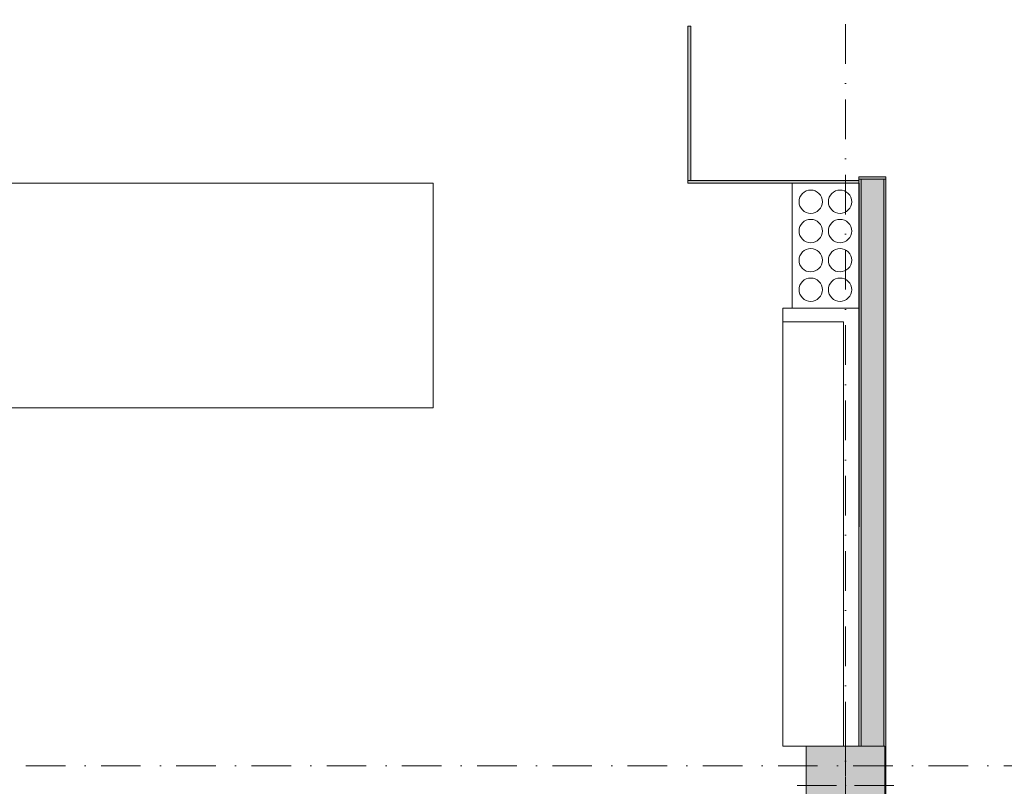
# Model space of a CAD drawing. Header units: millimetres. Extents: x -14761 to 157739, y -22400 to 107990.
# Tile 138 of 256: x 109640 to 118415, y 27393 to 34219. Entities that reach past the tile are written whole.
import ezdxf

# ---------------------------------------------------------------- set-up
doc = ezdxf.new("R2010")
doc.units = ezdxf.units.MM
doc.header["$MEASUREMENT"] = 0
doc.linetypes.add('Штриховая', pattern=[564.444447, 282.222223, -282.222223])
doc.linetypes.add('Штрихпунктирная', pattern=[670.277762, 352.777767, -176.388884, 0, -141.111112])
for name, color, linetype in [('Интерьер - конструкции мебели', 7, 'Continuous'), ('Интерьер - Мебель', 7, 'Continuous'), ('Интерьер - Оборудование', 7, 'Continuous'), ('Конструктив - Колонны', 7, 'Continuous'), ('Конструктив - Стены Блок 200 нов', 7, 'Continuous'), ('Элемент Модели - Зона', 7, 'Continuous'), ('Элемент Модели - Оси', 7, 'Continuous')]:
    doc.layers.add(name, color=color, linetype=linetype)

msp = doc.modelspace()

# ---------------------------------------------------------------- hatches: boundary and pattern name
at = {"layer": 'Интерьер - Мебель', "linetype": 'Continuous', "lineweight": 0, "true_color": 0x7f7f7f}
for points in [[(115595, 34162.6), (115595, 32787.6), (115620, 32787.6), (115620, 34162.6)], [(115595, 32787.6), (115595, 32762.6), (117120, 32762.6), (117120, 32787.6)]]:
    msp.add_hatch(color=8, dxfattribs=at).paths.add_polyline_path(points)
at = {"layer": 'Конструктив - Колонны', "linetype": 'Continuous', "lineweight": 0, "true_color": 0x000000}
msp.add_hatch(color=18, dxfattribs=at).paths.add_polyline_path([(116650, 27050), (117350, 27050), (117350, 27750), (116650, 27750)])
at = {"layer": 'Конструктив - Стены Блок 200 нов', "linetype": 'Continuous', "lineweight": 0, "true_color": 0x000000}
for points in [[(117120, 32820), (117120, 32800), (117140, 32800), (117360, 32800), (117360, 32820)], [(117340, 32825), (117140, 32825), (117140, 32820), (117340, 32820)], [(117140, 32800), (117120, 32800), (117120, 27750), (117140, 27750)], [(117140, 32800), (117140, 27750), (117340, 27750), (117340, 32800)], [(117350, 27050), (117340, 27050), (117340, 26950), (117350, 26950), (117350, 26250), (117340, 26250), (117340, 20150.1), (117360, 20150.1), (117360, 32800), (117340, 32800), (117340, 27750), (117350, 27750)]]:
    msp.add_hatch(color=18, dxfattribs=at).paths.add_polyline_path(points)

# ---------------------------------------------------------------- linework, layer by layer
at = {"layer": 'Интерьер - конструкции мебели', "color": 7, "linetype": 'Continuous', "lineweight": 15, "flags": 128}
for points in [[(109121.7, 32763.6), (109121.7, 30761.4), (113326.5, 30761.4), (113326.5, 32763.6)], [(117121.6, 31651), (116441.4, 31651), (116441.4, 31528.4), (116983.1, 31528.4), (116981.6, 27750), (117120, 27750)], [(116441.4, 27750), (116441.4, 31528.4), (116983.1, 31528.4), (116981.6, 27750)]]:
    msp.add_lwpolyline(points, close=True, dxfattribs=at)
at = {"layer": 'Интерьер - Мебель', "color": 7, "linetype": 'Continuous', "lineweight": 15, "flags": 128}
for points in [[(115595, 34162.6), (115620, 34162.6), (115620, 32787.6), (115595, 32787.6)], [(115595, 32787.6), (117120, 32787.6), (117120, 32762.6), (115595, 32762.6)], [(116523.4, 32763.6), (116523.4, 31651), (117121.6, 31651), (117121.6, 32763.6)]]:
    msp.add_lwpolyline(points, close=True, dxfattribs=at)
at = {"layer": 'Интерьер - Оборудование', "color": 7, "linetype": 'Continuous', "lineweight": 15}
msp.add_lwpolyline([(116523.4, 32763.6), (116523.4, 31651), (117121.6, 31651), (117121.6, 32763.6)], close=True, dxfattribs=at)
for points in [[(116586, 32598, 0.414214), (116690, 32494.1, 0.414214), (116793.9, 32598, 0.414214), (116690, 32702, 0.414214)], [(116847.1, 32598, 0.414214), (116951.1, 32494.1, 0.414214), (117054.9, 32598, 0.414214), (116951.1, 32702, 0.414214)], [(116586, 32336.9, 0.414214), (116690, 32233, 0.414214), (116793.9, 32336.9, 0.414214), (116690, 32440.9, 0.414214)], [(116847.1, 32336.9, 0.414214), (116951.1, 32233, 0.414214), (117054.9, 32336.9, 0.414214), (116951.1, 32440.9, 0.414214)], [(116586, 32077.1, 0.414214), (116690, 31973.2, 0.414214), (116793.9, 32077.1, 0.414214), (116690, 32181, 0.414214)], [(116847.1, 32077.1, 0.414214), (116951.1, 31973.2, 0.414214), (117054.9, 32077.1, 0.414214), (116951.1, 32181, 0.414214)], [(116586, 31814.8, 0.414214), (116690, 31710.9, 0.414214), (116793.9, 31814.8, 0.414214), (116690, 31918.7, 0.414214)], [(116847.1, 31814.8, 0.414214), (116951.1, 31710.9, 0.414214), (117054.9, 31814.8, 0.414214), (116951.1, 31918.7, 0.414214)]]:
    msp.add_lwpolyline(points, format="xyb", close=True, dxfattribs=at)
at = {"layer": 'Конструктив - Колонны', "color": 251, "linetype": 'Continuous', "lineweight": 5, "true_color": 0x575757}
for p, q in [((117000, 27480), (117000, 27830)), ((116920, 27400), (116570, 27400)), ((117080, 27400), (117430, 27400))]:
    msp.add_line(p, q, dxfattribs=at)
at = {"layer": 'Конструктив - Колонны', "color": 251, "linetype": 'Continuous', "lineweight": 15, "true_color": 0x575757, "flags": 128}
msp.add_lwpolyline([(116650, 27050), (117350, 27050), (117350, 27750), (116650, 27750)], close=True, dxfattribs=at)
at = {"layer": 'Конструктив - Колонны', "color": 251, "linetype": 'Continuous', "lineweight": 5, "true_color": 0x575757}
msp.add_point((117000, 27400), dxfattribs=at)
at = {"layer": 'Конструктив - Стены Блок 200 нов', "color": 251, "linetype": 'Continuous', "lineweight": 20, "true_color": 0x575757}
for p, q in [((117360, 32820), (117120, 32820)), ((117120, 32800), (117120, 32820)), ((117120, 32800), (117120, 32820)), ((117360, 32820), (117120, 32820)), ((117360, 32800), (117360, 32820)), ((117140, 32800), (117140, 27750)), ((117140, 32800), (117360, 32800)), ((117340, 27750), (117340, 32800))]:
    msp.add_line(p, q, dxfattribs=at)
at = {"layer": 'Конструктив - Стены Блок 200 нов', "color": 251, "linetype": 'Continuous', "lineweight": 20, "true_color": 0x575757, "flags": 128}
for points in [[(117120, 32800), (117120, 27750)], [(117360, 20150.1), (117360, 32800)]]:
    msp.add_lwpolyline(points, dxfattribs=at)
at = {"layer": 'Элемент Модели - Зона', "color": 7, "linetype": 'Штриховая', "lineweight": 15, "flags": 128}
msp.add_lwpolyline([(36150, 44957.4), (36110, 44957.4), (36110, 36320), (41880.3, 36320), (41880.3, 39141.6), (45142.5, 42405.1), (45156.7, 42391), (45156.7, 42420), (63300, 42420), (63300, 42400), (77399.7, 42400), (77399.7, 42420), (114081.4, 42420), (117316.7, 39176.5), (117320.1, 38841.9), (117320.1, 36305), (117360, 36305), (117360, 34300), (117120, 34300), (117120, 35700), (116700, 35700), (116700, 36100), (108300, 36100), (108300, 35700), (107700, 35700), (107700, 36100), (99320, 36100), (99320, 26970), (107700, 26970), (107700, 27650), (108300, 27650), (108300, 26460), (112380, 26460), (112380, 27370), (112500, 27370), (112500, 21180.1), (117120, 21180.1), (117120, 26250), (116650, 26250), (116650, 27750), (117120, 27750), (117120, 32800), (117360, 32800), (117360, 20150.1), (117120, 20150.1), (117120, 20940.1), (99320, 20940.1), (99320, 14650.1), (117120, 14650.1), (117120, 17700.1), (116700.1, 17700.1), (116700.1, 18325.6), (117120, 18325.6), (117120, 18650.1), (117360, 18650.1), (117360, 18320.1), (120850, 18320.1), (120850, 37205.1), (120238.9, 37205.1), (120238.9, 45000), (125700, 45000), (125700, 45300), (126300, 45300), (126300, 45000), (141025, 45000), (141025, 45100), (140125, 45100), (140125, 47500), (132700, 47500), (132700, 53680), (130530, 53680), (130530, 54300), (129182.9, 54300), (126300, 54300), (126300, 53700), (125700, 53700), (125700, 54212.5), (124799.8, 54212.5), (117300, 54212.5), (117300, 53700), (116700, 53700), (116700, 54212.5), (108300, 54212.5), (108300, 53700), (107700, 53700), (107700, 54212.5), (99300, 54212.5), (99300, 53700), (98700, 53700), (98700, 54212.5), (90650, 54212.5), (90650, 53700), (90050, 53700), (89950, 53700), (89950, 48632.8), (77450.1, 48632.8), (77450.1, 53800), (77450.1, 61690), (77460.1, 61690), (77460.1, 67850), (74720, 67850), (74720, 59730), (73964.5, 59730), (73964.5, 54212), (72300.1, 54212), (72300.1, 53700), (71700.1, 53700), (71700.1, 54212), (63300, 54212), (63300, 53700), (62700, 53700), (62700, 54212), (61025, 54212), (61025, 46500), (61025, 45000), (54300, 45000), (54300, 44700), (53700, 44700), (53700, 45000), (45300, 45000), (45300, 44700), (44700, 44700), (44700, 45000), (36750, 45000), (36750, 44700), (36150, 44700)], close=True, dxfattribs=at)
at = {"layer": 'Элемент Модели - Оси', "color": 7, "linetype": 'Штрихпунктирная', "lineweight": 15}
for p, q in [((117000, 74401.5), (117000, 15823.5)), ((-12314.1, 27575), (155203.5, 27575))]:
    msp.add_line(p, q, dxfattribs=at)

doc.saveas('drawing.dxf')
